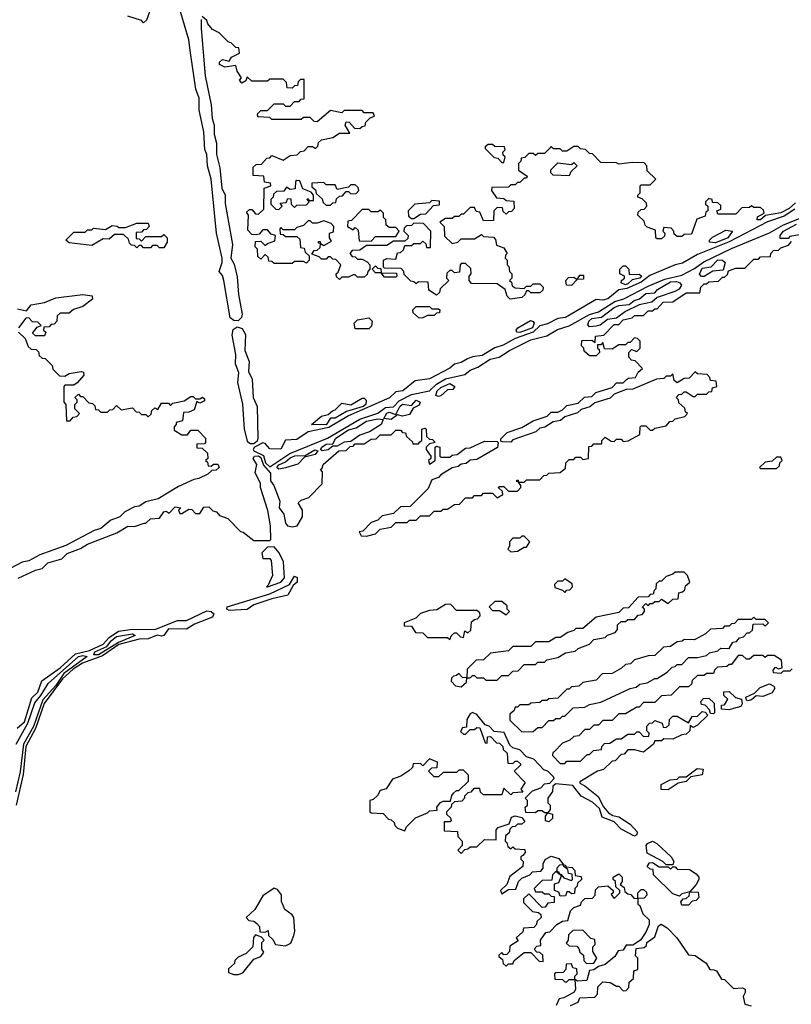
# Model space of a CAD drawing. Extents: x 2737310 to 2869991, y 870230 to 1012730.
# Tile 229 of 256: x 2790495 to 2793921, y 927630 to 932004. Entities that reach past the tile are written whole.
import ezdxf

# ---------------------------------------------------------------- set-up
doc = ezdxf.new("R2010")
doc.units = 0

msp = doc.modelspace()

# ---------------------------------------------------------------- linework, layer by layer
at = {"layer": '0CON02XD'}
for points in [[(2791071.7, 932038.3), (2791058.3, 932001.7), (2791045, 931990), (2791035, 932000), (2790975, 932020)], [(2791300, 932005), (2791301.2, 931965), (2791318.5, 931755), (2791344.6, 931625), (2791349.1, 931565), (2791358.1, 931535), (2791357.5, 931495), (2791368.8, 931455), (2791368.8, 931405), (2791382.9, 931345), (2791392.5, 931255), (2791406.7, 931225), (2791407.4, 931187.4), (2791439.4, 931005), (2791432.5, 930945), (2791447.4, 930917.4), (2791460.9, 930860.9), (2791466.9, 930783.1), (2791482.9, 930695), (2791479.5, 930680.5), (2791465, 930666.7), (2791445, 930666.9), (2791430, 930680), (2791400.6, 930845), (2791395, 930867.5), (2791380, 930885), (2791394, 930925), (2791394.2, 930945), (2791369.2, 931055), (2791345.4, 931295.4), (2791328.5, 931355), (2791325.5, 931405), (2791316.4, 931426.4), (2791311.8, 931505), (2791291.8, 931601.8), (2791291.2, 931655), (2791277.5, 931695), (2791252.9, 931857.1), (2791246.2, 931915), (2791206.7, 932045)], [(2792220, 931045), (2792218.3, 931031.7), (2792205, 931020), (2792155, 931020), (2792125, 931000), (2792035, 931000), (2792005, 930980), (2791971.7, 930978.3), (2791960, 930965), (2791971.7, 930951.7), (2791985, 930950), (2791995, 930940), (2792015, 930940), (2792038.3, 930928.3), (2792050, 930915), (2792050, 930895), (2792040, 930885), (2792038.3, 930871.7), (2792025, 930860), (2791995, 930860), (2791985, 930870), (2791975, 930870), (2791955, 930860), (2791925, 930860), (2791915, 930850), (2791901.7, 930861.7), (2791900, 930875), (2791908.3, 930881.7), (2791920, 930915), (2791898.3, 930938.3), (2791885, 930940), (2791875, 930950), (2791865, 930950), (2791855, 930940), (2791835, 930940), (2791825, 930950), (2791791.7, 930961.7), (2791801.7, 930978.3), (2791815, 930980), (2791828.3, 930991.7), (2791830, 931010), (2791821.7, 931011.7), (2791821.7, 931018.3), (2791828.3, 931018.3), (2791830, 931010), (2791845, 931000), (2791880, 931020), (2791870, 931035), (2791870, 931055), (2791888.3, 931061.7), (2791890, 931085), (2791878.3, 931098.3), (2791845, 931110), (2791815, 931100), (2791795, 931100), (2791785, 931110), (2791775, 931110), (2791755, 931090), (2791725, 931080), (2791715, 931070), (2791665, 931070), (2791655, 931080), (2791650, 931075), (2791651.7, 931051.7), (2791665, 931050), (2791675, 931040), (2791725, 931040), (2791738.3, 931028.3), (2791741.7, 930991.7), (2791758.3, 930988.3), (2791761.7, 930971.7), (2791780, 930955), (2791780, 930935), (2791768.3, 930921.7), (2791755, 930930), (2791715, 930930), (2791705, 930920), (2791625, 930920), (2791615, 930930), (2791601.7, 930931.7), (2791598.3, 930948.3), (2791585, 930960), (2791565, 930940), (2791551.7, 930951.7), (2791550, 930985), (2791540, 930995), (2791541.7, 931018.3), (2791565, 931020), (2791585, 931000), (2791595, 931010), (2791628.3, 931021.7), (2791630, 931045), (2791611.7, 931051.7), (2791595, 931070), (2791575, 931070), (2791558.3, 931051.7), (2791545, 931047.5), (2791525, 931050), (2791508.3, 931068.3), (2791510, 931135), (2791501.7, 931148.3), (2791515, 931160), (2791525, 931160), (2791541.7, 931141.7), (2791555, 931140), (2791578.3, 931161.7), (2791580, 931255), (2791610, 931265), (2791608.3, 931278.3), (2791581.7, 931281.7), (2791578.3, 931308.3), (2791531.7, 931311.7), (2791531.7, 931348.3), (2791545, 931360), (2791568.3, 931361.7), (2791591.7, 931388.3), (2791605, 931390), (2791615, 931400), (2791665, 931380), (2791695, 931400), (2791727, 931403), (2791741.7, 931418.3), (2791758.3, 931421.7), (2791775, 931440), (2791795, 931440), (2791808.3, 931431.7), (2791818.3, 931441.7), (2791821.7, 931458.3), (2791835, 931470), (2791885, 931480), (2791915, 931500), (2791960, 931500), (2791940, 931535), (2791945, 931550), (2791958.3, 931548.3), (2791981.7, 931521.7), (2792005, 931520), (2792015, 931530), (2792028.3, 931531.7), (2792031.7, 931548.3), (2792051.7, 931568.3), (2792070, 931575), (2792065, 931590), (2792025, 931590), (2792015, 931600), (2791935, 931600), (2791925, 931590), (2791875, 931600), (2791815, 931550), (2791801.7, 931551.7), (2791785, 931570), (2791755, 931570), (2791745, 931560), (2791615, 931560), (2791605, 931570), (2791551.7, 931571.7), (2791550, 931585), (2791565, 931600), (2791595, 931600), (2791625, 931630), (2791665, 931630), (2791675, 931620), (2791695, 931620), (2791715, 931640), (2791735, 931640), (2791745, 931650), (2791758.3, 931651.7), (2791758.3, 931738.3), (2791741.7, 931738.3), (2791731.7, 931728.3), (2791728.3, 931711.7), (2791715, 931710), (2791705, 931700), (2791681.7, 931701.7), (2791680, 931725), (2791665, 931740), (2791605, 931740), (2791595, 931730), (2791525, 931730), (2791505, 931750), (2791498.3, 931731.7), (2791481.7, 931721.7), (2791470, 931735), (2791480, 931745), (2791460, 931775), (2791455, 931800), (2791405, 931793.3), (2791382.5, 931805), (2791382.5, 931815), (2791395, 931826.7), (2791425, 931820), (2791435, 931837.5), (2791470, 931855), (2791468.3, 931878.3), (2791455, 931880), (2791435, 931900), (2791420, 931905), (2791380, 931945), (2791350.7, 931960.7), (2791330, 931985), (2791325, 932000), (2791305, 932017.5)], [(2793939.5, 931190.5), (2793911.2, 931165), (2793875, 931146.2), (2793806.7, 931133.3), (2793785, 931114.2), (2793770, 931115), (2793771.7, 931128.3), (2793800, 931145), (2793798.3, 931158.3), (2793785, 931170), (2793755, 931170), (2793745, 931177.5), (2793735, 931170), (2793701.7, 931168.3), (2793675, 931140), (2793595, 931140), (2793590, 931155), (2793608.3, 931161.7), (2793608.3, 931178.3), (2793595, 931190), (2793571.7, 931191.7), (2793570, 931205), (2793555, 931210), (2793540, 931195), (2793540, 931185), (2793550, 931175), (2793550, 931155), (2793541.7, 931148.3), (2793538.3, 931131.7), (2793501.7, 931118.3), (2793478.3, 931051.7), (2793445, 931050), (2793435, 931040), (2793415, 931040), (2793401.7, 931051.7), (2793400, 931065), (2793388.3, 931078.3), (2793355, 931080), (2793350, 931065), (2793360, 931055), (2793358.3, 931041.7), (2793345, 931030), (2793325, 931030), (2793320, 931035), (2793318.3, 931068.3), (2793281.7, 931081.7), (2793271.7, 931091.7), (2793268.3, 931108.3), (2793240, 931135), (2793241.7, 931148.3), (2793255, 931160), (2793268.3, 931161.7), (2793280, 931175), (2793278.3, 931188.3), (2793258.3, 931208.3), (2793240, 931215), (2793240, 931225), (2793250, 931235), (2793250, 931265), (2793255, 931270), (2793295, 931270), (2793320, 931295), (2793281.7, 931331.7), (2793280, 931355), (2793268.3, 931368.3), (2793215, 931370), (2793155, 931362.5), (2793145, 931367.5), (2793075, 931370), (2793038.3, 931408.3), (2793025, 931410), (2793007, 931427), (2792985, 931430), (2792975, 931440), (2792955, 931440), (2792925, 931420), (2792905, 931420), (2792895, 931430), (2792865, 931430), (2792855, 931440), (2792850, 931435), (2792825, 931410), (2792795, 931410), (2792785, 931400), (2792775, 931410), (2792755, 931410), (2792738.3, 931391.7), (2792721.7, 931388.3), (2792720, 931375), (2792710, 931365), (2792710, 931335), (2792748.3, 931308.3), (2792745, 931300), (2792735, 931300), (2792715, 931280), (2792705, 931280), (2792695, 931270), (2792675, 931270), (2792665, 931260), (2792591.7, 931258.3), (2792590, 931245), (2792611.7, 931211.7), (2792645, 931210), (2792655, 931200), (2792688.3, 931198.3), (2792690, 931165), (2792678.3, 931151.7), (2792665, 931150), (2792655, 931140), (2792641.7, 931151.7), (2792638.3, 931168.3), (2792615, 931170), (2792600, 931155), (2792598.3, 931111.7), (2792555, 931110), (2792538.3, 931148.3), (2792521.7, 931151.7), (2792515, 931170), (2792495, 931170), (2792465, 931140), (2792455, 931140), (2792445, 931130), (2792425, 931130), (2792415, 931120), (2792385, 931120), (2792360, 931105), (2792380, 931085), (2792381.7, 931041.7), (2792415, 931010), (2792440, 931015), (2792455, 931030), (2792515, 931030), (2792545, 931050), (2792555, 931040), (2792598.3, 931038.3), (2792607, 931027), (2792611.7, 931001.7), (2792645, 930990), (2792660, 930965), (2792651.7, 930958.3), (2792650, 930945), (2792660, 930935), (2792660, 930915), (2792667, 930907), (2792670, 930885), (2792680, 930875), (2792680, 930855), (2792670, 930845), (2792678.3, 930838.3), (2792681.7, 930821.7), (2792695, 930812.5), (2792735, 930810), (2792745, 930820), (2792765, 930820), (2792775, 930830), (2792805, 930830), (2792820, 930815), (2792818.3, 930801.7), (2792805, 930790), (2792765, 930790), (2792755, 930800), (2792745, 930800), (2792738.3, 930781.7), (2792725, 930770), (2792673, 930763), (2792660, 930775), (2792650, 930805), (2792615, 930830), (2792501.7, 930831.7), (2792490, 930845), (2792490, 930865), (2792500, 930875), (2792498.3, 930898.3), (2792475, 930920), (2792455, 930920), (2792450, 930915), (2792448.3, 930881.7), (2792425, 930880), (2792415, 930890), (2792405, 930890), (2792391.7, 930878.3), (2792390, 930855), (2792400, 930845), (2792361.7, 930808.3), (2792358.3, 930791.7), (2792345, 930780), (2792311.7, 930801.7), (2792308.3, 930838.3), (2792265, 930840), (2792255, 930830), (2792245, 930840), (2792231.7, 930841.7), (2792201.7, 930871.7), (2792200, 930885), (2792188.3, 930898.3), (2792115, 930900), (2792110, 930905), (2792110, 930935), (2792125, 930942.5), (2792165, 930940), (2792171.7, 930968.3), (2792185, 930970), (2792198.3, 930981.7), (2792205, 931000), (2792235, 931000), (2792245, 931010), (2792275, 931010), (2792285, 931020), (2792298.3, 931008.3), (2792301.7, 930991.7), (2792318.3, 930991.7), (2792320, 931065), (2792288.3, 931098.3), (2792245, 931100), (2792235, 931090), (2792211.7, 931088.3), (2792201.7, 931078.3), (2792200, 931065), (2792220, 931045)], [(2792645, 931370), (2792650, 931395), (2792641.7, 931401.7), (2792640, 931415), (2792650, 931425), (2792648.3, 931438.3), (2792605, 931440), (2792595, 931450), (2792575, 931450), (2792561.7, 931438.3), (2792561.7, 931431.7), (2792601.7, 931391.7), (2792618.3, 931388.3), (2792635, 931370), (2792645, 931370)], [(2792935, 931310), (2792863, 931313), (2792853, 931323), (2792853, 931337), (2792885, 931367.5), (2792945, 931360), (2792955, 931370), (2792970, 931355), (2792941.7, 931328.3), (2792935, 931310)], [(2791645, 931160), (2791660, 931175), (2791651.7, 931188.3), (2791678.3, 931191.7), (2791685, 931210), (2791698.3, 931208.3), (2791700, 931185), (2791715, 931170), (2791725, 931180), (2791768.3, 931181.7), (2791780, 931195), (2791770, 931205), (2791775, 931210), (2791780, 931200), (2791800, 931200), (2791800, 931225), (2791788.3, 931238.3), (2791751.7, 931251.7), (2791738.3, 931288.3), (2791725, 931290), (2791720, 931285), (2791718.3, 931251.7), (2791695, 931250), (2791680, 931260), (2791668.3, 931241.7), (2791635, 931240), (2791621.7, 931228.3), (2791620, 931215), (2791610, 931205), (2791610, 931185), (2791631.7, 931161.7), (2791645, 931160)], [(2791875, 931180), (2791885, 931190), (2791898.3, 931191.7), (2791901.7, 931208.3), (2791915, 931220), (2791928.3, 931221.7), (2791945, 931240), (2791955, 931240), (2791965, 931230), (2791988.3, 931231.7), (2792000, 931245), (2791998.3, 931258.3), (2791985, 931270), (2791965, 931270), (2791955, 931260), (2791905, 931250), (2791895, 931270), (2791855, 931270), (2791845, 931280), (2791791.7, 931278.3), (2791791.7, 931261.7), (2791808.3, 931248.3), (2791811.7, 931231.7), (2791838.3, 931208.3), (2791841.7, 931191.7), (2791855, 931180), (2791875, 931180)], [(2792245, 931120), (2792275, 931140), (2792298.3, 931141.7), (2792331.7, 931178.3), (2792358.3, 931181.7), (2792358.3, 931198.3), (2792325, 931200), (2792315, 931190), (2792250, 931185), (2792220, 931155), (2792221.7, 931131.7), (2792235, 931120), (2792245, 931120)], [(2793937.2, 931162.8), (2793889.6, 931130.4), (2793815, 931106.5), (2793645, 931017.5), (2793505, 930960), (2793437.5, 930922.5), (2793405, 930914.4), (2793293.2, 930866.8), (2793255, 930837.3), (2793190.2, 930809.8), (2793155, 930804.2), (2793106.5, 930763.5), (2793085, 930757.5), (2793055, 930760.6), (2792919.1, 930680.9), (2792885, 930676.5), (2792838, 930652), (2792805, 930644.3), (2792775, 930616.4), (2792695, 930587.8), (2792641.9, 930558.1), (2792604.6, 930545.4), (2792548.4, 930511.6), (2792505, 930506.4), (2792483.1, 930496.9), (2792455, 930480.7), (2792425, 930473.5), (2792404.6, 930455.4), (2792315, 930407.9), (2792250.2, 930399.8), (2792195.4, 930354.6), (2792165, 930350.6), (2792136.3, 930323.7), (2791955, 930244.3), (2791867.2, 930192.8), (2791775, 930173.5), (2791725, 930138.9), (2791674.6, 930135.4), (2791654.6, 930095.4), (2791605, 930098.1), (2791585, 930121.2), (2791575, 930124), (2791538, 930105), (2791530.8, 930095), (2791535, 930088.8), (2791577.6, 930067.6), (2791586.5, 930035), (2791605, 930017.8), (2791693.7, 930076.3), (2791861.2, 930145), (2792005, 930229.2), (2792085, 930255.8), (2792119.5, 930280.5), (2792155, 930284.4), (2792180, 930310), (2792235, 930338.6), (2792315, 930355.7), (2792345.4, 930384.6), (2792385, 930408.1), (2792471.7, 930428.3), (2792495, 930447.5), (2792529.7, 930460.3), (2792584.5, 930495.5), (2792623.8, 930505), (2792670, 930535), (2792765, 930581.9), (2792835, 930600), (2792882.4, 930627.6), (2792935, 930644.2), (2793025, 930694.4), (2793065, 930705.8), (2793138.2, 930751.8), (2793176.8, 930763.2), (2793285, 930820), (2793359.4, 930850.6), (2793435, 930869.2), (2793491.1, 930898.9), (2793532.6, 930927.4), (2793655, 930987.5), (2793825, 931057.5), (2793887.2, 931092.8), (2794043.3, 931155)], [(2792055, 931020), (2792075, 931040), (2792165, 931040), (2792180, 931065), (2792165, 931080), (2792135, 931080), (2792121.7, 931091.7), (2792120, 931115), (2792110, 931125), (2792110, 931145), (2792097, 931157), (2792085, 931150), (2792055, 931150), (2792045, 931160), (2792015, 931160), (2791968.3, 931111.7), (2791951.7, 931108.3), (2791950, 931085), (2791975, 931070), (2791985, 931080), (2791998.3, 931068.3), (2792001.7, 931021.7), (2792055, 931020)], [(2791135, 930990), (2791115, 930990), (2791105, 931000), (2791085, 931000), (2791075, 930990), (2791045, 930990), (2791035, 931000), (2791025, 931000), (2791015, 930990), (2791005, 931000), (2790991.7, 931001.7), (2790981.7, 931011.7), (2790978.3, 931028.3), (2790955, 931050), (2790915, 931050), (2790891.7, 931028.3), (2790865, 931030), (2790815, 931000), (2790715, 931012.5), (2790700, 931025), (2790735, 931060), (2790785, 931060), (2790795, 931070), (2790815, 931070), (2790822.5, 931077.5), (2790875, 931072.5), (2790905, 931090), (2790927, 931087), (2790935, 931080), (2790965, 931080), (2791015, 931100), (2791065, 931100), (2791070, 931085), (2791058.3, 931071.7), (2791045, 931070), (2791035, 931060), (2791011.7, 931058.3), (2791011.7, 931031.7), (2791025, 931030), (2791035, 931020), (2791055, 931040), (2791125, 931040), (2791135, 931050), (2791150, 931035), (2791150, 931015), (2791135, 930990)], [(2793957.5, 931047.5), (2793915, 931040), (2793907.5, 931032.5), (2793872.5, 931032.5), (2793872.5, 931045), (2793886.7, 931065), (2793945, 931095.5)], [(2793585, 931012.5), (2793557.5, 931015), (2793557.5, 931025), (2793571.7, 931038.3), (2793630.7, 931069.3), (2793660, 931065), (2793640, 931035), (2793585, 931012.5)], [(2790487.3, 929522.7), (2790565, 929558.8), (2790595, 929566.2), (2790618.8, 929591.2), (2790681.2, 929608.8), (2790705, 929632.5), (2790765, 929654.4), (2790795, 929674.4), (2790926.2, 929723.8), (2790975, 929753.3), (2791005, 929752.5), (2791047, 929767), (2791055, 929767.5), (2791075, 929786.2), (2791115, 929790), (2791135, 929817.5), (2791145, 929820), (2791158.3, 929811.7), (2791185, 929840), (2791210, 929835), (2791200, 929825), (2791205, 929810), (2791215, 929810), (2791245, 929830), (2791258.3, 929828.3), (2791275, 929810), (2791295, 929810), (2791311.7, 929838.3), (2791335, 929840), (2791351.7, 929821.7), (2791368.3, 929818.3), (2791381.7, 929801.7), (2791418.3, 929788.3), (2791475, 929730), (2791487, 929727), (2791535, 929690), (2791605, 929690), (2791610, 929695), (2791608.1, 929755), (2791595.9, 929824.1), (2791564, 929925), (2791563.8, 929945), (2791540.4, 929990.4), (2791547.2, 930027.2), (2791531.4, 930055), (2791536.7, 930065), (2791555, 930066), (2791565, 930058.9), (2791577.5, 930025), (2791608.7, 929988.7), (2791608, 929955), (2791622.5, 929935), (2791650, 929865), (2791647.5, 929835), (2791667.7, 929807.7), (2791675, 929767.5), (2791683.3, 929755), (2791705, 929751.2), (2791727.5, 929755), (2791750, 929795), (2791750, 929825), (2791731.7, 929858.3), (2791745, 929870), (2791778.3, 929881.7), (2791838.3, 929941.7), (2791840, 929995), (2791830, 930005), (2791838.3, 930011.7), (2791841.7, 930028.3), (2791911.7, 930088.3), (2791945, 930090), (2791961.7, 930108.3), (2791975, 930110), (2791985, 930120), (2792025, 930120), (2792055, 930140), (2792078.3, 930141.7), (2792095, 930160), (2792145, 930160), (2792165, 930180), (2792185, 930180), (2792195, 930170), (2792208.3, 930168.3), (2792211.7, 930151.7), (2792238.3, 930128.3), (2792240, 930120), (2792265, 930120), (2792271.7, 930128.3), (2792280, 930135), (2792280, 930185), (2792295, 930190), (2792300, 930185), (2792301.7, 930151.7), (2792315, 930140), (2792328.3, 930138.3), (2792340, 930125), (2792315, 930120), (2792300, 930105), (2792300, 930095), (2792320, 930065), (2792320, 930055), (2792310, 930045), (2792315, 930030), (2792340, 930045), (2792340, 930105), (2792345, 930110), (2792360, 930105), (2792360, 930065), (2792365, 930060), (2792405, 930060), (2792415, 930070), (2792437, 930073), (2792475, 930100), (2792495, 930102.5), (2792558.3, 930131.7), (2792615, 930130), (2792620, 930125), (2792617, 930103), (2792525, 930050), (2792495, 930047.5), (2792477, 930033), (2792455, 930030), (2792441.7, 930018.3), (2792415, 930012.5), (2792365, 929982.5), (2792355, 929970), (2792325, 929960), (2792308.3, 929921.7), (2792228.3, 929841.7), (2792185, 929840), (2792155, 929810), (2792105, 929800), (2792085, 929780), (2792055, 929770), (2792018.3, 929731.7), (2792001.7, 929728.3), (2792011.7, 929711.7), (2792035, 929710), (2792075, 929720), (2792095, 929740), (2792145, 929750), (2792165, 929770), (2792215, 929770), (2792225, 929780), (2792255, 929780), (2792275, 929800), (2792315, 929800), (2792335, 929820), (2792365, 929820), (2792375, 929830), (2792395, 929830), (2792425, 929850), (2792448.3, 929851.7), (2792475, 929880), (2792505, 929880), (2792515, 929890), (2792545, 929890), (2792555, 929900), (2792595, 929900), (2792615, 929880), (2792640, 929895), (2792638.3, 929908.3), (2792620, 929925), (2792625, 929930), (2792645, 929930), (2792665, 929910), (2792705, 929910), (2792720, 929925), (2792720, 929935), (2792710, 929950), (2792701.7, 929951.7), (2792701.7, 929958.3), (2792708.3, 929958.3), (2792710, 929950), (2792735, 929950), (2792745, 929960), (2792805, 929960), (2792821.7, 929978.3), (2792835, 929980), (2792845, 929990), (2792895, 929992.5), (2792918.3, 930011.7), (2792920, 930035), (2792935, 930050), (2792955, 930050), (2792965, 930060), (2792985, 930060), (2792995, 930050), (2793020, 930055), (2793021.7, 930108.3), (2793035, 930110), (2793045, 930120), (2793080, 930120), (2793080, 930135), (2793095, 930150), (2793121.7, 930131.7), (2793135, 930130), (2793145, 930140), (2793165, 930140), (2793175, 930130), (2793197, 930133), (2793248.3, 930161.7), (2793250, 930195), (2793255, 930200), (2793275, 930200), (2793295, 930180), (2793305, 930180), (2793315, 930190), (2793365, 930200), (2793381.7, 930218.3), (2793395, 930220), (2793405, 930230), (2793448.3, 930241.7), (2793460, 930255), (2793451.7, 930261.7), (2793448.3, 930278.3), (2793421.7, 930301.7), (2793420, 930315), (2793410, 930325), (2793421.7, 930338.3), (2793435, 930340), (2793445, 930350), (2793455, 930350), (2793485, 930330), (2793495, 930330), (2793505, 930340), (2793545, 930340), (2793555, 930350), (2793568.3, 930351.7), (2793571.7, 930368.3), (2793590, 930375), (2793588.3, 930398.3), (2793561.7, 930401.7), (2793560, 930415), (2793548.3, 930428.3), (2793505, 930430), (2793495, 930440), (2793468.3, 930411.7), (2793445, 930410), (2793415, 930390), (2793401.7, 930401.7), (2793395, 930430), (2793385, 930420), (2793365, 930420), (2793355, 930410), (2793323, 930407), (2793217, 930363), (2793188.3, 930361.7), (2793135, 930340), (2793117, 930323), (2793048.3, 930301.7), (2793026.7, 930283.3), (2792988.3, 930271.7), (2792972.5, 930257.5), (2792915, 930240), (2792897, 930223), (2792863, 930217), (2792827, 930193), (2792805, 930190), (2792787, 930173), (2792685, 930137.5), (2792675, 930127.5), (2792638.3, 930128.3), (2792631.7, 930131.7), (2792631.7, 930141.7), (2792659.3, 930170.7), (2792725, 930192.5), (2792775, 930222.5), (2792837, 930243), (2792855, 930260), (2792885, 930260), (2792905, 930270), (2792925, 930290), (2792975, 930300), (2793003, 930327), (2793035, 930330), (2793053, 930347), (2793125, 930370), (2793145, 930390), (2793175, 930390), (2793190, 930405), (2793198.3, 930411.7), (2793230, 930415), (2793241.7, 930438.3), (2793260, 930455), (2793228.3, 930488.3), (2793211.7, 930491.7), (2793200, 930505), (2793200, 930525), (2793211.7, 930538.3), (2793235, 930530), (2793250, 930545), (2793250, 930575), (2793238.3, 930588.3), (2793225, 930590), (2793205, 930570), (2793195, 930570), (2793185, 930560), (2793155, 930560), (2793125, 930540), (2793091.7, 930541.7), (2793085, 930570), (2793075, 930560), (2793060, 930560), (2793060, 930545), (2793068.3, 930538.3), (2793070, 930525), (2793055, 930510), (2793025, 930510), (2793001.7, 930531.7), (2793000, 930545), (2792990, 930555), (2792991.7, 930578.3), (2793035, 930580), (2793050, 930570), (2793051.7, 930598.3), (2793088.3, 930601.7), (2793135, 930650), (2793155, 930650), (2793175, 930670), (2793215, 930680), (2793225, 930690), (2793265, 930690), (2793285, 930710), (2793305, 930710), (2793315, 930720), (2793325, 930720), (2793351.7, 930748.3), (2793395, 930750), (2793455, 930790), (2793515, 930790), (2793520, 930815), (2793535, 930830), (2793545, 930830), (2793555, 930840), (2793598.3, 930841.7), (2793615, 930860), (2793625, 930860), (2793638.3, 930871.7), (2793641.7, 930888.3), (2793675, 930900), (2793715, 930900), (2793755, 930940), (2793775, 930940), (2793785, 930950), (2793828.3, 930951.7), (2793830, 930965), (2793841.7, 930978.3), (2793865, 930980), (2793875, 930990), (2793908.3, 931001.7), (2793921.7, 931018.3)], [(2792165, 930860), (2792115, 930860), (2792100, 930880), (2792075, 930880), (2792060, 930895), (2792075, 930910), (2792085, 930900), (2792098.3, 930898.3), (2792100, 930880), (2792168.3, 930878.3), (2792170, 930865), (2792165, 930860)], [(2793185, 930825.8), (2793166.2, 930835), (2793167.5, 930845), (2793180, 930855), (2793180, 930865), (2793160, 930875), (2793160, 930895), (2793175, 930910), (2793185, 930910), (2793200, 930895), (2793201.7, 930871.7), (2793245, 930873.3), (2793256.4, 930866.4), (2793248.8, 930855), (2793215, 930847.5), (2793195, 930830), (2793185, 930825.8)], [(2793535, 930862.5), (2793523, 930863), (2793513, 930873), (2793525, 930899.4), (2793565, 930906.2), (2793595, 930936.5), (2793615.6, 930935.6), (2793627.5, 930925), (2793618.3, 930891.7), (2793573, 930887), (2793535, 930862.5)], [(2792945, 930822.5), (2792922.5, 930825), (2792920, 930845), (2792931.7, 930858.3), (2792955, 930860), (2792970, 930850), (2792981.7, 930868.3), (2792998.3, 930868.3), (2792998.3, 930851.7), (2792970, 930850), (2792945, 930822.5)], [(2793025, 930640), (2793018.3, 930648.3), (2793022, 930665), (2793035, 930676.7), (2793078.3, 930681.7), (2793135, 930725.5), (2793155, 930734.2), (2793200.7, 930739.3), (2793223.2, 930756.8), (2793246.7, 930763.3), (2793275, 930787.1), (2793315, 930790), (2793327.5, 930805), (2793385, 930839.1), (2793411.3, 930841.3), (2793426.7, 930835), (2793433.3, 930825), (2793423.3, 930806.7), (2793403.8, 930796.2), (2793325, 930770), (2793301.7, 930748.3), (2793245, 930737.5), (2793185, 930707.5), (2793145, 930677.5), (2793105, 930672.5), (2793072.5, 930647.5), (2793055, 930642.5), (2793025, 930640)], [(2790485, 930720), (2790525, 930710), (2790545, 930736.7), (2790605, 930747.5), (2790655, 930767.5), (2790775, 930782.5), (2790817, 930777), (2790818.3, 930761.7), (2790775, 930730), (2790733, 930717), (2790715, 930700), (2790675, 930700), (2790661.7, 930688.3), (2790660, 930665), (2790648.3, 930651.7), (2790635, 930650), (2790625, 930640), (2790601.7, 930638.3), (2790600, 930625), (2790610, 930615), (2790605, 930600), (2790565, 930600), (2790551.7, 930611.7), (2790571.7, 930638.3), (2790590, 930645), (2790575, 930660), (2790551.7, 930661.7), (2790535, 930680), (2790521.7, 930678.3), (2790490, 930635)], [(2792268.3, 930678.3), (2792241.7, 930701.7), (2792240, 930715), (2792255, 930730), (2792315, 930730), (2792325, 930720), (2792355, 930720), (2792360, 930715), (2792358.3, 930701.7), (2792345, 930700), (2792335, 930690), (2792305, 930690), (2792285, 930680), (2792268.3, 930678.3)], [(2792045, 930630), (2791985, 930630), (2791980, 930655), (2791995, 930670), (2792045, 930680), (2792060, 930665), (2792057, 930643), (2792045, 930630)], [(2792715, 930614.4), (2792702.5, 930615), (2792700, 930625), (2792707.5, 930635), (2792763, 930667), (2792775, 930662.5), (2792778.8, 930655), (2792772.5, 930635), (2792715, 930614.4)], [(2790490, 930615), (2790518.3, 930588.3), (2790531.7, 930551.7), (2790545, 930540), (2790568.3, 930538.3), (2790578.3, 930528.3), (2790581.7, 930511.7), (2790595, 930500), (2790608.3, 930498.3), (2790638.3, 930468.3), (2790641.7, 930451.7), (2790671.7, 930421.7), (2790695, 930420), (2790715, 930432.5), (2790768.3, 930441.7), (2790778.3, 930438.3), (2790780, 930425), (2790750, 930390), (2790735, 930380), (2790695, 930380), (2790690, 930375), (2790690, 930305), (2790700, 930295), (2790701.7, 930221.7), (2790718.3, 930221.7), (2790731.7, 930238.3), (2790748.3, 930241.7), (2790760, 930255), (2790740, 930275), (2790740, 930295), (2790750, 930305), (2790750, 930315), (2790740, 930325), (2790755, 930340), (2790765, 930330), (2790775, 930330), (2790801.7, 930301.7), (2790818.3, 930298.3), (2790828.3, 930288.3), (2790831.7, 930271.7), (2790845, 930270), (2790855, 930260), (2790885, 930260), (2790895, 930270), (2790908.3, 930271.7), (2790925, 930290), (2790945, 930270), (2790995, 930280), (2791011.7, 930261.7), (2791025, 930260), (2791035, 930250), (2791055, 930250), (2791065, 930240), (2791078.3, 930251.7), (2791081.7, 930268.3), (2791095, 930280), (2791108.3, 930271.7), (2791125, 930300), (2791155, 930300), (2791165, 930290), (2791175, 930300), (2791225, 930310), (2791255, 930330), (2791265, 930330), (2791275, 930320), (2791295, 930320), (2791307, 930327), (2791315, 930320), (2791315, 930310), (2791295, 930300), (2791281.7, 930308.3), (2791269.3, 930270.7), (2791245, 930260), (2791221.7, 930258.3), (2791218.3, 930221.7), (2791190, 930215), (2791190, 930205), (2791180, 930195), (2791180, 930180), (2791215, 930160), (2791240, 930160), (2791255, 930180), (2791285, 930180), (2791320, 930145), (2791320, 930125), (2791315, 930120), (2791281.7, 930118.3), (2791281.7, 930101.7), (2791305, 930100), (2791328.3, 930078.3), (2791330, 930055), (2791320, 930045), (2791328.3, 930038.3), (2791331.7, 930021.7), (2791345, 930020), (2791355, 930030), (2791375, 930030), (2791380, 930015), (2791367, 930003), (2791348.3, 930001.7), (2791330, 929985), (2791290, 929965), (2791268.3, 929961.7), (2791200, 929930), (2791110, 929875), (2791055, 929862.5), (2791025, 929842.5), (2791005, 929840), (2790961.7, 929818.3), (2790940, 929795), (2790899.3, 929780.7), (2790855, 929744), (2790825, 929734.2), (2790698.8, 929668.8), (2790584.1, 929625.9), (2790535, 929600), (2790505, 929593.3), (2790427.7, 929552.3)], [(2791519.1, 930119.1), (2791507.6, 930127.6), (2791492.5, 930185), (2791485.3, 930295.3), (2791462.7, 930392.7), (2791468.1, 930435), (2791452.5, 930475), (2791453.9, 930516.1), (2791438.3, 930601.7), (2791442.1, 930627.9), (2791460, 930640), (2791481.9, 930631.9), (2791496.7, 930605), (2791494.3, 930535), (2791514, 930485), (2791511.1, 930441.1), (2791527.1, 930407.1), (2791532, 930325), (2791548.5, 930285), (2791552.1, 930145), (2791549.1, 930130.9), (2791535, 930119.6), (2791519.1, 930119.1)], [(2792355, 930330), (2792342.5, 930335), (2792349.2, 930355), (2792365, 930369.2), (2792405, 930388), (2792427.5, 930375), (2792418.3, 930361.7), (2792395, 930360), (2792365, 930333.3), (2792355, 930330)], [(2791855, 930204.6), (2791790, 930205), (2791835, 930243.3), (2791865, 930250), (2791883, 930267), (2791895, 930270), (2791925, 930300), (2791965, 930293.3), (2792015, 930322.5), (2792025, 930322.5), (2792033.9, 930313.9), (2792031.9, 930295), (2792020, 930285), (2791946.6, 930263.4), (2791895, 930234.4), (2791875, 930233.3), (2791855, 930204.6)], [(2792145, 930227.5), (2792111.7, 930231.7), (2792125, 930256), (2792135, 930260), (2792165, 930250), (2792182.2, 930285), (2792195, 930295.6), (2792235, 930290), (2792255, 930313.3), (2792272.5, 930305), (2792269.3, 930290.7), (2792241.7, 930278.3), (2792225, 930250), (2792195, 930242.5), (2792171.7, 930248.3), (2792145, 930227.5)], [(2791838.3, 930088.3), (2791830, 930095), (2791836.7, 930105), (2791855, 930117.5), (2791885, 930120), (2791898.8, 930145), (2791955, 930182.5), (2791988.7, 930191.3), (2792035, 930220.6), (2792085, 930230), (2792108.3, 930228.3), (2792100, 930205), (2792047.5, 930172.5), (2792005, 930157.5), (2791965, 930130), (2791935, 930126.7), (2791905, 930110), (2791885, 930110), (2791865, 930092.5), (2791838.3, 930088.3)], [(2791645, 930006.7), (2791636.7, 930015), (2791645, 930026.9), (2791675, 930040), (2791695, 930058.2), (2791716.4, 930066.4), (2791762.5, 930067.5), (2791805, 930092.5), (2791818.3, 930088.3), (2791807, 930073), (2791760, 930060), (2791730, 930030), (2791675, 930013.8), (2791645, 930006.7)], [(2793855, 930010), (2793868.3, 930021.7), (2793870, 930035), (2793880, 930045), (2793875, 930060), (2793855, 930060), (2793837, 930043), (2793805, 930037.5), (2793780, 930015), (2793785, 930010), (2793855, 930010)], [(2792675, 929640), (2792705, 929642.5), (2792735, 929660), (2792745, 929660), (2792760, 929685), (2792735, 929710), (2792725, 929710), (2792715, 929700), (2792685, 929700), (2792670, 929685), (2792670, 929665), (2792661.7, 929651.7), (2792675, 929640)], [(2791595, 929484), (2791655, 929504.5), (2791670.6, 929525), (2791666.2, 929595), (2791646.7, 929635), (2791625, 929662.5), (2791595, 929660), (2791570, 929635), (2791575, 929610), (2791605, 929610), (2791611.7, 929601.7), (2791616.7, 929535), (2791598.3, 929491.7), (2791590, 929485), (2791595, 929484)], [(2791425, 929380), (2791414.2, 929385), (2791416.2, 929395), (2791606, 929454), (2791692.5, 929495), (2791715, 929531.2), (2791726.2, 929526.2), (2791726.5, 929505), (2791709.4, 929490.6), (2791685, 929447.5), (2791615, 929431.5), (2791535, 929403.8), (2791505, 929384.2), (2791425, 929380)], [(2792615, 929070), (2792635, 929090), (2792665, 929090), (2792685, 929110), (2792708.3, 929111.7), (2792735, 929140), (2792785, 929140), (2792795, 929150), (2792825, 929150), (2792835, 929160), (2792885, 929170), (2792918.3, 929191.7), (2792961.7, 929198.3), (2792975, 929210), (2793025, 929230), (2793045, 929250), (2793095, 929260), (2793105, 929270), (2793138.3, 929281.7), (2793150, 929295), (2793150, 929315), (2793165, 929330), (2793185, 929330), (2793195, 929340), (2793225, 929340), (2793241.7, 929358.3), (2793258.3, 929361.7), (2793270, 929375), (2793270, 929385), (2793260, 929395), (2793275, 929410), (2793285, 929400), (2793295, 929410), (2793305, 929410), (2793315, 929420), (2793335, 929420), (2793345, 929430), (2793375, 929410), (2793395, 929430), (2793418.3, 929431.7), (2793421.7, 929458.3), (2793438.3, 929461.7), (2793448.3, 929471.7), (2793451.7, 929488.3), (2793470, 929505), (2793460, 929535), (2793445, 929550), (2793405, 929550), (2793395, 929540), (2793365, 929530), (2793345, 929510), (2793335, 929510), (2793321.7, 929498.3), (2793320, 929475), (2793311.7, 929468.3), (2793308.3, 929451.7), (2793295, 929450), (2793285, 929440), (2793241.7, 929438.3), (2793198.3, 929391.7), (2793175, 929390), (2793155, 929370), (2793055, 929350), (2792995, 929300), (2792965, 929300), (2792955, 929290), (2792928.3, 929281.7), (2792895, 929260), (2792875, 929260), (2792845, 929240), (2792785, 929240), (2792765, 929220), (2792685, 929220), (2792665, 929200), (2792585, 929190), (2792555, 929160), (2792521.7, 929158.3), (2792481.7, 929118.3), (2792480, 929080), (2792495, 929080), (2792505, 929090), (2792515, 929090), (2792525, 929080), (2792555, 929080), (2792565, 929070), (2792615, 929070)], [(2792915, 929460), (2792925, 929470), (2792938.3, 929471.7), (2792950, 929485), (2792948.3, 929498.3), (2792915, 929520), (2792905, 929510), (2792885, 929510), (2792870, 929495), (2792871.7, 929481.7), (2792905, 929470), (2792915, 929460)], [(2792405, 929250), (2792411.7, 929268.3), (2792425, 929280), (2792435, 929280), (2792451.7, 929261.7), (2792465, 929260), (2792471.7, 929288.3), (2792485, 929280), (2792498.3, 929291.7), (2792501.7, 929328.3), (2792515, 929340), (2792528.3, 929341.7), (2792540, 929355), (2792538.3, 929368.3), (2792525, 929380), (2792435, 929380), (2792407.5, 929407.5), (2792386.2, 929406.2), (2792347, 929383), (2792315, 929380), (2792275, 929366.7), (2792254, 929346), (2792202.5, 929325), (2792201.7, 929311.7), (2792235, 929310), (2792251.7, 929281.7), (2792285, 929280), (2792305, 929260), (2792395, 929260), (2792405, 929250)], [(2792655, 929360), (2792670, 929375), (2792660, 929385), (2792660, 929400), (2792635, 929420), (2792605, 929420), (2792580, 929395), (2792595, 929380), (2792625, 929380), (2792655, 929360)], [(2790483.8, 928856.2), (2790515.6, 928885), (2790548.3, 928991.7), (2790575, 929016.7), (2790593.6, 929066.4), (2790674, 929125), (2790742.8, 929187.2), (2790805, 929201.9), (2790865, 929230.5), (2790891.2, 929258.8), (2790932.9, 929287.1), (2790995, 929296.9), (2791095, 929295.6), (2791195, 929335.6), (2791235, 929335.5), (2791325, 929377.8), (2791345.4, 929375.4), (2791356.9, 929365), (2791350.2, 929349.8), (2791271.6, 929318.4), (2791235, 929296.7), (2791155, 929298), (2791135, 929268.9), (2791125, 929265.5), (2791105, 929269.5), (2791065, 929253.1), (2791025, 929252.7), (2790935, 929228.4), (2790862.4, 929177.6), (2790774.1, 929145.9), (2790731.4, 929118.6), (2790684.5, 929075.5), (2790603.9, 928966.1), (2790565.5, 928855), (2790522.5, 928775), (2790509.3, 928650.7), (2790479.6, 928515)], [(2792725, 928840), (2792775, 928842.5), (2792795, 928860), (2792815, 928860), (2792845, 928890), (2792865, 928890), (2792875, 928900), (2792895, 928900), (2792905, 928910), (2792915, 928910), (2792952.5, 928947.5), (2793005, 928950), (2793025, 928962.5), (2793075, 928972.5), (2793205, 929032.5), (2793231.7, 929038.3), (2793248.3, 929051.7), (2793281.7, 929058.3), (2793315, 929077.5), (2793325, 929077.5), (2793370, 929105), (2793391.7, 929128.3), (2793405, 929130), (2793415, 929140), (2793435, 929140), (2793465, 929170), (2793505, 929170), (2793545, 929180), (2793558.3, 929191.7), (2793595, 929200), (2793608.3, 929211.7), (2793645, 929210), (2793661.7, 929238.3), (2793678.3, 929241.7), (2793691.7, 929258.3), (2793708.3, 929261.7), (2793725, 929280), (2793735, 929280), (2793748.3, 929291.7), (2793751.7, 929318.3), (2793795, 929320), (2793805, 929310), (2793820, 929325), (2793805, 929340), (2793765, 929340), (2793755, 929350), (2793745, 929340), (2793685, 929340), (2793668.3, 929321.7), (2793655, 929320), (2793645, 929310), (2793625, 929310), (2793615, 929300), (2793563, 929297), (2793540, 929275), (2793491.7, 929248.3), (2793445, 929250), (2793437, 929243), (2793415, 929240), (2793385, 929220), (2793353, 929217), (2793315, 929180), (2793285, 929177.5), (2793225, 929160), (2793207, 929143), (2793185, 929140), (2793167, 929123), (2793125, 929100), (2793081.7, 929098.3), (2793055, 929070), (2792995, 929060), (2792977, 929043), (2792945, 929040), (2792935, 929030), (2792925, 929030), (2792885, 928990), (2792845, 928987.5), (2792835, 928980), (2792815, 928980), (2792805, 928970), (2792765, 928967.5), (2792755, 928960), (2792715, 928960), (2792705, 928950), (2792695, 928950), (2792690, 928935), (2792671.7, 928918.3), (2792671.7, 928891.7), (2792725, 928840)], [(2790845, 929182.2), (2790823.1, 929183.1), (2790828.1, 929195), (2790881.1, 929218.9), (2790900.5, 929245), (2790925, 929263.8), (2790995, 929275.6), (2791007.7, 929267.7), (2790932.7, 929237.3), (2790845, 929182.2)], [(2790478.5, 928785), (2790530.8, 928879.2), (2790561.4, 928968.6), (2790588.9, 929001.1), (2790620.5, 929055), (2790755.4, 929174.6), (2790775, 929179.5), (2790793.8, 929175), (2790690.4, 929099.6), (2790655, 929046.4), (2790597.9, 928982.1), (2790555.7, 928864.3), (2790511.5, 928785), (2790497.4, 928662.6), (2790476, 928574)], [(2793925, 929120), (2793915, 929110), (2793885, 929110), (2793875, 929100), (2793841.7, 929101.7), (2793840, 929115), (2793851.7, 929128.3), (2793865, 929120), (2793880, 929125), (2793878.3, 929158.3), (2793845, 929180), (2793815, 929180), (2793805, 929170), (2793795, 929180), (2793755, 929180), (2793735, 929162.5), (2793723, 929163), (2793705, 929180), (2793685, 929180), (2793655, 929140), (2793645, 929140), (2793635, 929130), (2793593, 929127), (2793580, 929115), (2793575, 929100), (2793545, 929100), (2793535, 929090), (2793505, 929090), (2793481.7, 929068.3), (2793478.3, 929051.7), (2793465, 929040), (2793425, 929040), (2793387, 929003), (2793345, 929000), (2793315, 928970), (2793265, 928970), (2793245, 928950), (2793235, 928950), (2793185, 928920), (2793155, 928920), (2793125, 928890), (2793085, 928890), (2793065, 928870), (2793045, 928870), (2793025, 928850), (2793005, 928850), (2792977, 928823), (2792955, 928820), (2792937, 928803), (2792905, 928790), (2792868.3, 928751.7), (2792861.7, 928748.3), (2792860, 928735), (2792895, 928700), (2792915, 928700), (2792925, 928710), (2792985, 928710), (2793015, 928740), (2793025, 928740), (2793043, 928757), (2793078.3, 928761.7), (2793080, 928775), (2793091.7, 928788.3), (2793115, 928790), (2793145, 928810), (2793165, 928810), (2793195, 928830), (2793225, 928830), (2793235, 928840), (2793245, 928840), (2793265, 928820), (2793288.3, 928821.7), (2793290, 928835), (2793280, 928845), (2793280, 928865), (2793291.7, 928878.3), (2793305, 928880), (2793315, 928890), (2793348.3, 928878.3), (2793351.7, 928861.7), (2793365, 928860), (2793378.3, 928871.7), (2793380, 928895), (2793395, 928910), (2793415, 928910), (2793465, 928880), (2793481.7, 928908.3), (2793505, 928910), (2793525, 928930), (2793538.3, 928928.3), (2793550, 928915), (2793505, 928870), (2793485, 928860), (2793471.7, 928868.3), (2793470, 928845), (2793455, 928830), (2793435, 928827.5), (2793395, 928807.5), (2793355, 928810), (2793345, 928800), (2793315, 928800), (2793310, 928785), (2793265, 928750), (2793225, 928760), (2793195, 928760), (2793178.3, 928741.7), (2793165, 928740), (2793138.3, 928711.7), (2793125, 928710), (2793087, 928673), (2793060, 928665), (2792981.7, 928618.3), (2792981.7, 928611.7), (2793005, 928600), (2793063, 928553), (2793087.5, 928507.5), (2793110, 928480), (2793128.3, 928468.3), (2793155, 928463.3), (2793205, 928430), (2793236.1, 928396.1), (2793235, 928382.5), (2793225, 928377.5), (2793165, 928407.5), (2793135, 928440), (2793081.7, 928461.7), (2793069.3, 928499.3), (2793038.3, 928528.3), (2792987.5, 928555), (2792951.7, 928601.7), (2792875, 928610), (2792861.7, 928598.3), (2792860, 928575), (2792840, 928545), (2792840, 928525), (2792850, 928515), (2792850, 928495), (2792840, 928480), (2792860, 928475), (2792860, 928455), (2792845, 928440)], [(2792455, 929040), (2792478.3, 929061.7), (2792480, 929080), (2792461.7, 929081.7), (2792445, 929100), (2792435, 929090), (2792421.7, 929088.3), (2792411.7, 929078.3), (2792410, 929065), (2792430, 929045), (2792455, 929040)], [(2793728.3, 928978.3), (2793721.7, 928981.7), (2793720, 928995), (2793758.3, 929011.7), (2793783, 929037), (2793825, 929053.3), (2793843.6, 929043.6), (2793847.5, 929035), (2793835.8, 929014.2), (2793795, 928996.7), (2793765, 929000), (2793745, 928982.5), (2793728.3, 928978.3)], [(2793575, 928920), (2793561.7, 928921.7), (2793558.3, 928938.3), (2793538.3, 928958.3), (2793521.7, 928961.7), (2793520, 928975), (2793531.7, 928988.3), (2793555, 928990), (2793578.3, 928968.3), (2793580, 928925), (2793575, 928920)], [(2793645, 928937.5), (2793611.7, 928941.7), (2793611.7, 928958.3), (2793625, 928960), (2793640, 928985), (2793621.7, 929001.7), (2793621.7, 929018.3), (2793645, 929020), (2793673, 928993), (2793700, 928985), (2793702.5, 928965), (2793696.4, 928953.6), (2793665, 928943.3), (2793645, 928937.5)], [(2792845, 928440), (2792830, 928445), (2792830, 928465), (2792840, 928480), (2792825, 928480), (2792815, 928490), (2792795, 928490), (2792785, 928480), (2792741.7, 928481.7), (2792740, 928505), (2792750, 928515), (2792750, 928535), (2792740, 928545), (2792771.7, 928578.3), (2792808.3, 928591.7), (2792825, 928610), (2792848.3, 928611.7), (2792867.5, 928632.5), (2792865, 928640), (2792840, 928665), (2792821.7, 928671.7), (2792778.3, 928718.3), (2792745, 928730), (2792715, 928760), (2792685, 928770), (2792671.7, 928781.7), (2792646.7, 928836.7), (2792601.7, 928841.7), (2792580, 928865), (2792561.7, 928871.7), (2792525, 928917.5), (2792505, 928926.7), (2792495, 928920), (2792480, 928895), (2792478.3, 928861.7), (2792461.7, 928858.3), (2792451.7, 928841.7), (2792465, 928830), (2792475, 928830), (2792495, 928850), (2792515, 928850), (2792525, 928860), (2792538.3, 928858.3), (2792561.7, 928791.7), (2792570, 928790), (2792571.7, 928818.3), (2792585, 928820), (2792611.7, 928791.7), (2792625, 928790), (2792640, 928775), (2792641.7, 928761.7), (2792660, 928745), (2792661.7, 928701.7), (2792685, 928700), (2792695, 928710), (2792705, 928710), (2792718.3, 928698.3), (2792718.3, 928691.7), (2792690, 928665), (2792740, 928615), (2792720, 928585), (2792728.3, 928571.7), (2792685, 928570), (2792675, 928560), (2792645, 928590), (2792635, 928560), (2792555, 928560), (2792541.7, 928571.7), (2792538.3, 928588.3), (2792511.7, 928588.3), (2792498.3, 928571.7), (2792485, 928570), (2792470, 928555), (2792470, 928545), (2792458.3, 928531.7), (2792425, 928530), (2792411.7, 928518.3), (2792410, 928505), (2792390, 928485), (2792390, 928475), (2792408.3, 928458.3), (2792410, 928445), (2792405, 928440), (2792380, 928440), (2792380, 928400), (2792438.3, 928398.3), (2792440, 928375), (2792460, 928355), (2792460, 928335), (2792440, 928315), (2792455, 928300), (2792471.7, 928318.3), (2792485, 928320), (2792495, 928330), (2792525, 928330), (2792558.3, 928361.7), (2792610, 928360), (2792610, 928405), (2792620, 928415), (2792668.3, 928431.7), (2792678.3, 928461.7), (2792695, 928467.5), (2792725, 928460), (2792738.3, 928441.7), (2792725, 928430), (2792705, 928430), (2792695, 928420), (2792681.7, 928418.3), (2792671.7, 928408.3), (2792668.3, 928391.7), (2792651.7, 928378.3), (2792650, 928355), (2792658.3, 928348.3), (2792661.7, 928331.7), (2792675, 928320), (2792685, 928330), (2792695, 928320), (2792738.3, 928318.3), (2792740, 928305), (2792728.3, 928291.7), (2792720, 928285), (2792720, 928275), (2792730, 928265), (2792728.3, 928241.7), (2792671.7, 928198.3), (2792658.3, 928161.7), (2792630, 928135), (2792635, 928120), (2792665, 928140), (2792698.3, 928141.7), (2792710, 928175), (2792725, 928190), (2792760, 928205), (2792771.7, 928218.3), (2792808.3, 928221.7), (2792820, 928235), (2792820, 928255), (2792830, 928275), (2792855, 928287.5), (2792888.3, 928278.3), (2792910, 928250), (2792918.3, 928248.3), (2792920, 928240), (2792948.3, 928238.3), (2792960, 928225), (2792961.7, 928201.7), (2792988.3, 928198.3), (2792990, 928185), (2792971.7, 928168.3), (2792970, 928155), (2792960, 928145), (2792958.3, 928121.7), (2792945, 928120), (2792935, 928130), (2792925, 928130), (2792918.3, 928111.7), (2792895, 928110), (2792888.3, 928128.3), (2792870, 928135), (2792870, 928165), (2792888.3, 928171.7), (2792900, 928200), (2792875, 928220), (2792860, 928205), (2792858.3, 928181.7), (2792815, 928180), (2792780, 928145), (2792785, 928130), (2792815, 928130), (2792825, 928120), (2792845, 928120), (2792855, 928110), (2792868.3, 928108.3), (2792868.3, 928081.7), (2792840, 928080), (2792828.3, 928061.7), (2792815, 928060), (2792755, 928120), (2792731.7, 928098.3), (2792731.7, 928081.7), (2792771.7, 928041.7), (2792798.3, 928038.3), (2792808.3, 928028.3), (2792810, 928015), (2792791.7, 927998.3), (2792790, 927985), (2792778.3, 927971.7), (2792731.7, 927968.3), (2792728.3, 927951.7), (2792700, 927925), (2792708.3, 927911.7), (2792671.7, 927888.3), (2792670, 927865), (2792658.3, 927851.7), (2792645, 927850), (2792635, 927860), (2792621.7, 927848.3), (2792621.7, 927841.7), (2792638.3, 927828.3), (2792641.7, 927811.7), (2792655, 927800), (2792665, 927810), (2792685, 927810), (2792690, 927825), (2792735, 927860), (2792765, 927860), (2792801.7, 927821.7), (2792820, 927820), (2792818.3, 927848.3), (2792805, 927860), (2792791.7, 927861.7), (2792780, 927875), (2792791.7, 927888.3), (2792808.3, 927891.7), (2792807.5, 927915), (2792831.7, 927948.3), (2792848.3, 927951.7), (2792880, 927985), (2792905, 928000), (2792928.3, 928001.7), (2792940, 928045), (2792955, 928060), (2792985, 928070), (2792990, 928085), (2793005, 928100), (2793038.3, 928101.7), (2793050, 928115), (2793051.7, 928138.3), (2793065, 928152.5), (2793107, 928157), (2793130, 928135), (2793130, 928125), (2793121.7, 928118.3), (2793135, 928100), (2793160, 928125), (2793160, 928135), (2793141.7, 928151.7), (2793140, 928175), (2793130, 928185), (2793130, 928195), (2793155, 928210), (2793170, 928195), (2793170, 928175), (2793161.7, 928161.7), (2793178.3, 928148.3), (2793181.7, 928131.7), (2793195, 928120), (2793208.3, 928118.3), (2793221.7, 928101.7), (2793240, 928100), (2793240, 928125), (2793255, 928140), (2793265, 928140), (2793278.3, 928128.3), (2793280, 928115), (2793268.3, 928101.7), (2793240, 928100), (2793240, 928075), (2793248.3, 928068.3), (2793261.7, 928031.7), (2793290, 928005), (2793290, 927985), (2793276.2, 927953.8), (2793253.3, 927916.7), (2793230, 927900), (2793217.5, 927892.5), (2793187.5, 927892.5), (2793175, 927870), (2793152.5, 927867.5), (2793138, 927842), (2793095, 927806.7), (2793065, 927797.5), (2793045, 927782.5), (2793025, 927780), (2793013.8, 927736.2), (2792972.5, 927732.5), (2792960, 927740), (2792963, 927697), (2792956.7, 927683.3), (2792911.7, 927658.3), (2792890, 927655), (2792877.5, 927625)], [(2792205, 928400), (2792211.7, 928418.3), (2792251.7, 928458.3), (2792305, 928480), (2792315, 928490), (2792348.3, 928491.7), (2792347.5, 928505), (2792363, 928527), (2792375, 928532.5), (2792408.3, 928531.7), (2792413, 928557), (2792421.7, 928568.3), (2792435, 928580), (2792445, 928580), (2792488.3, 928621.7), (2792488.3, 928648.3), (2792465, 928670), (2792445, 928670), (2792435, 928660), (2792375, 928660), (2792355, 928640), (2792335, 928640), (2792310, 928665), (2792325, 928680), (2792348.3, 928681.7), (2792350, 928705), (2792315, 928720), (2792285, 928690), (2792275, 928700), (2792241.7, 928698.3), (2792238.3, 928681.7), (2792223, 928667), (2792187, 928643), (2792150, 928630), (2792122.5, 928587.5), (2792095, 928580), (2792083, 928557), (2792065, 928540), (2792050, 928535), (2792050, 928485), (2792055, 928480), (2792108.3, 928478.3), (2792131.7, 928451.7), (2792145, 928450), (2792158.3, 928438.3), (2792160, 928425), (2792171.7, 928411.7), (2792205, 928400)], [(2793375, 928582.5), (2793343.6, 928583.6), (2793343, 928607), (2793383, 928627), (2793415, 928630), (2793425, 928640), (2793455, 928640), (2793503, 928677), (2793530, 928675), (2793525, 928650), (2793475, 928640), (2793455, 928620), (2793418.3, 928611.7), (2793375, 928582.5)], [(2793395, 928250), (2793365, 928250), (2793350, 928265), (2793281.7, 928301.7), (2793276.7, 928335), (2793282.5, 928345), (2793305, 928354), (2793324.3, 928344.3), (2793387.5, 928285), (2793400, 928265), (2793395, 928250)], [(2792945, 928180), (2792950, 928185), (2792948.3, 928208.3), (2792931.7, 928211.7), (2792928.3, 928228.3), (2792911.7, 928241.7), (2792910, 928250), (2792891.7, 928248.3), (2792880, 928235), (2792880, 928220), (2792888.3, 928218.3), (2792890, 928210), (2792898.3, 928208.3), (2792911.7, 928191.7), (2792945, 928180)], [(2793465, 928070), (2793435, 928070), (2793430, 928085), (2793441.7, 928098.3), (2793455, 928100), (2793468.3, 928111.7), (2793470, 928130), (2793435, 928120), (2793425, 928110), (2793395, 928120), (2793310, 928205), (2793308.3, 928228.3), (2793295, 928230), (2793281.7, 928241.7), (2793291.7, 928258.3), (2793305, 928260), (2793335, 928240), (2793375, 928240), (2793385, 928230), (2793395, 928240), (2793405, 928240), (2793415, 928230), (2793469.3, 928229.3), (2793499.3, 928209.3), (2793510, 928195), (2793510, 928185), (2793498.3, 928161.7), (2793470, 928130), (2793508.3, 928128.3), (2793510, 928105), (2793498.3, 928091.7), (2793481.7, 928088.3), (2793465, 928070)], [(2791675, 927890), (2791698.3, 927901.7), (2791712.5, 927935), (2791716.7, 927955), (2791712.5, 928015), (2791705, 928027.5), (2791671.7, 928051.7), (2791657, 928087), (2791657, 928117), (2791639.3, 928139.3), (2791625, 928146.2), (2791575, 928112.5), (2791538.3, 928051.7), (2791500, 928015), (2791511.7, 928001.7), (2791535, 928000), (2791548.3, 927988.3), (2791560, 927975), (2791561.7, 927951.7), (2791585, 927950), (2791598.3, 927958.3), (2791600, 927935), (2791618.3, 927918.3), (2791630, 927895), (2791675, 927890)], [(2792940, 927625), (2792975, 927640), (2792981.7, 927658.3), (2793048.3, 927661.7), (2793060, 927675), (2793061.7, 927708.3), (2793085, 927730), (2793117, 927727), (2793145, 927710), (2793155, 927710), (2793175, 927690), (2793188.3, 927691.7), (2793200, 927705), (2793201.7, 927728.3), (2793220, 927745), (2793221.7, 927778.3), (2793240, 927785), (2793240, 927835), (2793230, 927845), (2793231.7, 927878.3), (2793268.3, 927881.7), (2793278.3, 927891.7), (2793280, 927905), (2793315, 927930), (2793331.2, 927978.8), (2793343.3, 927986.7), (2793369.5, 927969.5), (2793412.5, 927925), (2793465, 927850), (2793495, 927847.5), (2793543, 927813), (2793560, 927785), (2793577, 927783), (2793589.3, 927779.3), (2793611.7, 927741.7), (2793625, 927740), (2793665, 927700), (2793705, 927702.5), (2793716.7, 927696.7), (2793717, 927683), (2793707.5, 927665), (2793715, 927630), (2793742.5, 927622.5)], [(2791465, 927762.5), (2791485, 927770), (2791535, 927830), (2791565, 927842.5), (2791578.3, 927861.7), (2791570, 927875), (2791570, 927905), (2791580, 927915), (2791568.3, 927928.3), (2791541.7, 927938.3), (2791532.5, 927927.5), (2791530, 927885), (2791500, 927855), (2791465, 927840), (2791450, 927825), (2791448.3, 927811.7), (2791421.7, 927788.3), (2791421.7, 927771.7), (2791445, 927762.5), (2791465, 927762.5)], [(2793011.7, 927811.7), (2793045, 927812.5), (2793057.5, 927835), (2793040, 927865), (2793040, 927885), (2793050, 927895), (2793048.3, 927918.3), (2793031.7, 927921.7), (2792995, 927960), (2792951.7, 927958.3), (2792931.7, 927938.3), (2792930, 927915), (2792921.7, 927901.7), (2792935, 927890), (2792968.3, 927888.3), (2792978.3, 927878.3), (2792981.7, 927861.7), (2792998.3, 927848.3), (2793000, 927825), (2793011.7, 927811.7)], [(2792925, 927730), (2792935, 927740), (2792960, 927740), (2792960, 927755), (2792970, 927765), (2792968.3, 927788.3), (2792951.7, 927791.7), (2792945, 927810), (2792921.7, 927808.3), (2792920, 927785), (2792908.3, 927771.7), (2792875, 927770), (2792870, 927765), (2792871.7, 927741.7), (2792905, 927740), (2792915, 927730), (2792925, 927730)]]:
    msp.add_lwpolyline(points, dxfattribs=at)

doc.saveas('drawing.dxf')
